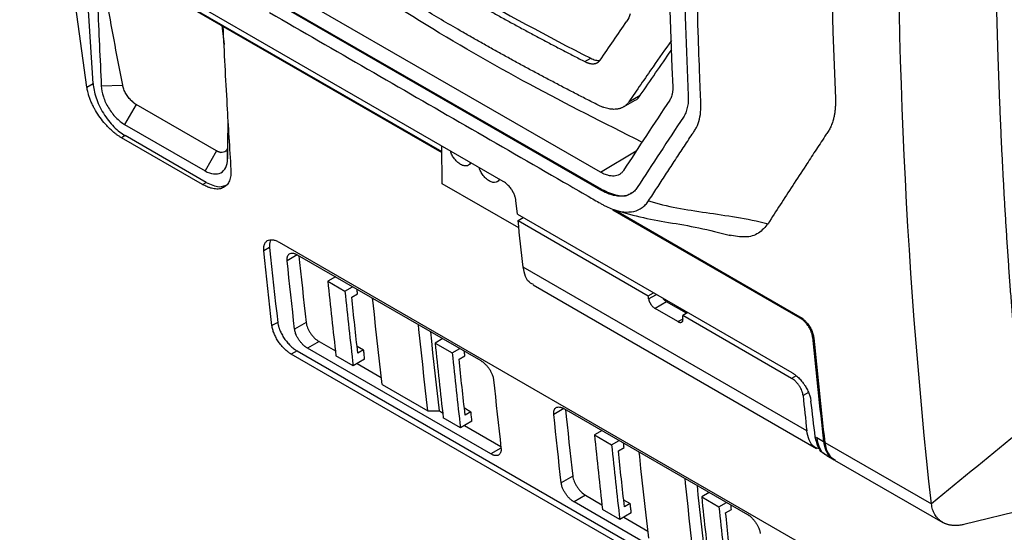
# Model space of a CAD drawing. Header units: millimetres. Extents: x -945 to 1227, y -951 to 1232.
# Tile 140 of 171: x 816 to 937, y 704 to 767. Entities that reach past the tile are written whole.
import ezdxf

# ---------------------------------------------------------------- set-up
doc = ezdxf.new("R2010")
doc.units = ezdxf.units.MM

msp = doc.modelspace()

# ---------------------------------------------------------------- linework, layer by layer
at = {"color": 7, "linetype": 'Continuous', "lineweight": 25}
for p, q in [((875.565, 747.364), (812.961, 783.505)), ((822.761, 777.045), (867.987, 750.936)), ((824.207, 759.003), (822.105, 774.497)), ((887.571, 748.485), (846.654, 772.105)), ((887.712, 746.363), (846.775, 769.995)), ((824.987, 759.453), (824.346, 769.715)), ((887.583, 746.286), (846.646, 769.918)), ((840.856, 766.599), (841.129, 764.237)), ((885.64, 762.143), (886.35, 762.554)), ((824.207, 759.003), (824.987, 759.453)), ((825.987, 759.144), (828.635, 759.225)), ((891.05, 757.161), (892.474, 757.983)), ((830.274, 756.865), (828.861, 754.389)), ((830.281, 756.869), (830.274, 756.865)), ((840.202, 751.134), (830.274, 756.865)), ((840.209, 751.138), (830.281, 756.869)), ((890.391, 756.544), (891.824, 757.372)), ((828.861, 754.389), (838.789, 748.658)), ((841.565, 750.148), (841.632, 754.418)), ((828.935, 753.009), (828.483, 752.748)), ((838.946, 747.23), (828.935, 753.009)), ((838.494, 746.969), (828.483, 752.748)), ((841.567, 751.758), (841.565, 750.148)), ((868.046, 747.06), (867.975, 751.746)), ((840.202, 751.134), (838.789, 748.658)), ((840.202, 751.134), (840.209, 751.138)), ((838.494, 746.969), (838.946, 747.23)), ((877.492, 741.607), (868.046, 747.06)), ((887.583, 746.286), (887.712, 746.363)), ((877.31, 743.294), (877.127, 745.015)), ((877.31, 743.294), (911.168, 723.748)), ((912.175, 730.489), (889.101, 743.809)), ((889.244, 743.874), (912.164, 730.643)), ((877.394, 742.519), (878.023, 742.882)), ((877.394, 742.519), (893.457, 733.246)), ((847.925, 739.853), (934.899, 689.644)), ((846.753, 739.177), (846.042, 738.766)), ((850.169, 738.291), (872.796, 725.229)), ((913.002, 716.562), (878.028, 736.752)), ((854.866, 735.58), (853.925, 735.036)), ((853.925, 735.036), (856.047, 733.812)), ((856.047, 733.812), (856.988, 734.355)), ((879.241, 734.572), (914.214, 714.382)), ((893.457, 733.246), (894.086, 733.609)), ((856.879, 733.068), (857.591, 733.479)), ((895.709, 732.501), (894.286, 731.68)), ((898.18, 731.074), (895.709, 732.501)), ((897.108, 730.05), (894.286, 731.68)), ((897.16, 731.835), (897.16, 731.663)), ((898.329, 731.16), (897.699, 730.797)), ((847.756, 729.957), (847.043, 729.546)), ((851.259, 729.939), (849.834, 729.116)), ((911.135, 723.04), (897.699, 730.797)), ((852.847, 727.59), (851.422, 726.767)), ((852.847, 727.59), (854.86, 726.428)), ((868.099, 727.941), (867.158, 727.397)), ((850.14, 726.435), (849.428, 726.023)), ((850.14, 726.435), (937.114, 676.226)), ((874.05, 713.705), (851.422, 726.767)), ((857.535, 727.032), (858.344, 726.565)), ((858.344, 726.565), (857.632, 726.154)), ((867.158, 727.397), (869.28, 726.173)), ((869.28, 726.173), (870.221, 726.716)), ((936.402, 675.814), (849.428, 726.023)), ((857.049, 724.592), (854.928, 725.817)), ((858.474, 725.415), (857.049, 724.592)), ((870.112, 725.429), (870.824, 725.84)), ((857.545, 724.878), (860.52, 723.161)), ((860.62, 722.28), (866.277, 719.014)), ((867.697, 719.018), (868.093, 718.789)), ((870.768, 719.393), (871.577, 718.926)), ((871.577, 718.926), (870.865, 718.514)), ((883.053, 719.308), (905.68, 706.245)), ((870.282, 716.953), (868.161, 718.178)), ((871.707, 717.776), (870.282, 716.953)), ((870.778, 717.239), (875.264, 714.649)), ((887.75, 716.596), (886.809, 716.053)), ((886.809, 716.053), (888.931, 714.828)), ((888.931, 714.828), (889.872, 715.372)), ((914.05, 715.811), (914.258, 715.691)), ((915.084, 715.215), (914.258, 715.691)), ((889.763, 714.084), (890.475, 714.495)), ((915.225, 715.133), (928.38, 707.539)), ((915.257, 713.635), (915.55, 713.466)), ((915.468, 713.513), (916.399, 712.975)), ((916.436, 712.954), (929.777, 705.253)), ((884.143, 710.955), (882.718, 710.132)), ((953.448, 710.157), (932.358, 704.998)), ((885.731, 708.606), (884.306, 707.784)), ((885.731, 708.606), (887.744, 707.445)), ((890.419, 708.049), (891.228, 707.581)), ((900.983, 708.957), (900.042, 708.414)), ((900.042, 708.414), (902.164, 707.189)), ((906.934, 694.721), (884.306, 707.784)), ((889.933, 705.609), (887.812, 706.833)), ((891.228, 707.581), (890.516, 707.17)), ((902.164, 707.189), (903.105, 707.732)), ((902.996, 706.445), (903.708, 706.856)), ((891.358, 706.432), (889.933, 705.609)), ((890.429, 705.895), (893.404, 704.177))]:
    msp.add_line(p, q, dxfattribs=at)
at = {"color": 250, "linetype": 'Continuous', "lineweight": 25}
for p, q in [((822.701, 777.179), (867.986, 751.037)), ((887.571, 748.485), (891.972, 751.114)), ((850.169, 738.291), (848.915, 737.567)), ((893.5, 732.852), (894.449, 733.4)), ((897.108, 730.05), (897.656, 730.367)), ((911.678, 723.354), (911.135, 723.04)), ((913.216, 721.296), (912.551, 720.912)), ((883.053, 719.308), (881.799, 718.584)), ((875.273, 714.411), (874.05, 713.705))]:
    msp.add_line(p, q, dxfattribs=at)
at = {"color": 7, "linetype": 'Continuous', "lineweight": 25, "flags": 128}
for points in [[(916.609, 824.962), (916.279, 816.362), (916.039, 807.811), (915.892, 799.31), (915.836, 790.86), (915.872, 782.464), (915.999, 774.121), (916.218, 765.833), (916.529, 757.603)], [(847.043, 729.546), (846.914, 730.695), (846.786, 731.846), (846.658, 732.997), (846.533, 734.149), (846.408, 735.302), (846.285, 736.456), (846.162, 737.61), (846.042, 738.766)], [(846.753, 739.177), (846.874, 738.021), (846.996, 736.867), (847.12, 735.713), (847.245, 734.56), (847.371, 733.408), (847.498, 732.257), (847.626, 731.107), (847.756, 729.957)], [(849.834, 729.116), (849.715, 730.17), (849.598, 731.224), (849.481, 732.28), (849.366, 733.336), (849.252, 734.392), (849.138, 735.45), (849.026, 736.508), (848.915, 737.567)], [(850.36, 738.181), (850.449, 737.33), (850.562, 736.272), (850.675, 735.215), (850.79, 734.158), (850.906, 733.102), (851.022, 732.047), (851.14, 730.992), (851.259, 729.939)], [(857.591, 733.479), (857.576, 733.623), (857.561, 733.767), (857.545, 733.912), (857.532, 734.041)], [(860.62, 722.28), (860.457, 723.716), (860.295, 725.153), (860.135, 726.591), (859.978, 728.031), (859.822, 729.472), (859.668, 730.915), (859.516, 732.359), (859.456, 732.93)], [(866.277, 719.014), (866.113, 720.45), (865.952, 721.887), (865.792, 723.326), (865.634, 724.765), (865.479, 726.206), (865.325, 727.649), (865.173, 729.093), (865.113, 729.664)], [(867.697, 719.018), (867.533, 720.453), (867.371, 721.89), (867.211, 723.329), (867.054, 724.768), (866.898, 726.209), (866.744, 727.652), (866.623, 728.793)], [(858.474, 725.415), (858.458, 725.559), (858.441, 725.703), (858.425, 725.846), (858.409, 725.99), (858.393, 726.134), (858.377, 726.277), (858.36, 726.421), (858.344, 726.565)], [(870.824, 725.84), (870.809, 725.984), (870.794, 726.128), (870.778, 726.273), (870.765, 726.402)], [(874.371, 722.872), (874.482, 721.813), (874.594, 720.754), (874.707, 719.697), (874.822, 718.64), (874.937, 717.584), (875.054, 716.529), (875.171, 715.474), (875.29, 714.421)], [(866.277, 719.014), (867.072, 719.016), (867.697, 719.018)], [(871.707, 717.776), (871.691, 717.92), (871.674, 718.063), (871.658, 718.207), (871.642, 718.351), (871.626, 718.494), (871.61, 718.638), (871.593, 718.782), (871.577, 718.926)], [(883.244, 719.198), (883.333, 718.347), (883.446, 717.288), (883.559, 716.231), (883.674, 715.174), (883.79, 714.118), (883.906, 713.063), (884.024, 712.009), (884.143, 710.955)], [(882.718, 710.132), (882.599, 711.186), (882.482, 712.241), (882.365, 713.296), (882.25, 714.352), (882.136, 715.409), (882.022, 716.466), (881.91, 717.525), (881.799, 718.584)], [(890.475, 714.495), (890.46, 714.64), (890.445, 714.784), (890.429, 714.928), (890.416, 715.057)], [(893.504, 703.297), (893.341, 704.732), (893.179, 706.169), (893.019, 707.608), (892.862, 709.047), (892.706, 710.489), (892.552, 711.931), (892.4, 713.375), (892.34, 713.946)], [(899.161, 700.031), (898.997, 701.467), (898.836, 702.904), (898.676, 704.342), (898.518, 705.782), (898.363, 707.223), (898.209, 708.666), (898.057, 710.109), (897.997, 710.681)], [(900.581, 700.034), (900.417, 701.47), (900.255, 702.907), (900.095, 704.345), (899.938, 705.785), (899.782, 707.226), (899.628, 708.668), (899.507, 709.809)], [(891.358, 706.432), (891.342, 706.575), (891.325, 706.719), (891.309, 706.863), (891.293, 707.006), (891.277, 707.15), (891.261, 707.294), (891.244, 707.438), (891.228, 707.581)], [(903.708, 706.856), (903.693, 707), (903.678, 707.145), (903.662, 707.289), (903.649, 707.418)]]:
    msp.add_lwpolyline(points, dxfattribs=at)
at = {"color": 7, "linetype": 'Continuous', "lineweight": 25}
msp.add_ellipse((1759.54, 1385.558), major_axis=(682.745, 1106.731), ratio=0.556913, start_param=2.4591245, end_param=2.4689628, dxfattribs=at)
for points, knots in [([(904.82, 918.065), (900.953, 890.419), (898.315, 863.232), (895.527, 810.117), (895.379, 784.189), (896.476, 759.05)], [0, 0, 0, 0, 0.5, 0.5, 1, 1, 1, 1]), ([(898.491, 828.556), (898.223, 822.528), (898.02, 816.534), (897.744, 804.616), (897.67, 798.691), (897.643, 781.031), (897.885, 769.407), (898.385, 757.946)], [0, 0, 0, 0, 0.25, 0.25, 0.5, 0.5, 1, 1, 1, 1]), ([(893.491, 744.944), (893.835, 745.475), (894.528, 746.546), (895.587, 748.173), (896.672, 749.832), (897.767, 751.501), (898.594, 752.757), (899.097, 753.515), (899.279, 753.792), (899.521, 754.236), (899.8, 754.998), (899.942, 755.998), (899.953, 756.724), (899.939, 757.08), (899.929, 757.308), (899.913, 757.689), (899.889, 758.242), (899.861, 758.925), (899.833, 759.609), (899.742, 761.89), (899.474, 769.435), (899.286, 778.292), (899.221, 786.847), (899.212, 791.325), (899.228, 795.818), (899.269, 800.325), (899.335, 804.846), (899.427, 809.381), (899.543, 813.929), (899.685, 818.492), (899.85, 823.066), (899.981, 826.127), (900.047, 827.657)], [0, 0, 0, 0, 0.030446, 0.0614373, 0.092974, 0.1250562, 0.1563205, 0.1641367, 0.1680379, 0.1719171, 0.1873284, 0.2028678, 0.2106535, 0.2132037, 0.215118, 0.2184678, 0.226284, 0.2341001, 0.2419161, 0.2497321, 0.3122664, 0.4998286, 0.5498457, 0.5998628, 0.64988, 0.6998971, 0.7499143, 0.7999314, 0.8499486, 0.8999657, 0.9499829, 1, 1, 1, 1]), ([(936.191, 787.705), (936.19, 786.918), (936.188, 785.345), (936.196, 782.991), (936.21, 780.642), (936.232, 778.297), (936.261, 775.956), (936.297, 773.62), (936.341, 771.289), (936.392, 768.963), (936.45, 766.641), (936.516, 764.323), (936.59, 762.011), (936.67, 759.703), (936.758, 757.399), (936.854, 755.1), (936.957, 752.806), (937.067, 750.516), (937.185, 748.231), (937.309, 745.951), (937.442, 743.675), (937.582, 741.404), (937.729, 739.137), (937.883, 736.875), (938.045, 734.618), (938.214, 732.365), (938.391, 730.117), (938.575, 727.874), (938.766, 725.635), (938.965, 723.401), (939.171, 721.171), (939.385, 718.946), (939.533, 717.466), (939.607, 716.726)], [0, 0, 0, 0, 0.03229854, 0.06459042, 0.09687606, 0.12915587, 0.16143025, 0.19369961, 0.22596436, 0.25822491, 0.29048166, 0.32273504, 0.35498544, 0.38723328, 0.41947897, 0.45172291, 0.48396551, 0.51620719, 0.54844836, 0.58068942, 0.61293078, 0.64517286, 0.67741606, 0.7096608, 0.74190747, 0.77415651, 0.8064083, 0.83866327, 0.87092182, 0.90318435, 0.93545129, 0.96772304, 1, 1, 1, 1]), ([(855.155, 779.741), (855.57, 779.471), (856.401, 778.93), (857.655, 778.124), (858.917, 777.322), (860.185, 776.524), (861.461, 775.73), (862.743, 774.94), (864.033, 774.155), (865.33, 773.373), (866.634, 772.596), (867.946, 771.822), (869.264, 771.053), (870.589, 770.288), (871.922, 769.527), (873.262, 768.77), (874.608, 768.017), (875.962, 767.269), (877.323, 766.524), (878.691, 765.783), (880.067, 765.047), (881.449, 764.315), (882.838, 763.587), (884.235, 762.862), (885.171, 762.383), (885.64, 762.143)], [0, 0, 0, 0, 0.0435264, 0.0870397, 0.1305411, 0.1740319, 0.2175133, 0.2609866, 0.304453, 0.3479137, 0.3913701, 0.4348233, 0.4782746, 0.5217254, 0.5651767, 0.6086299, 0.6520863, 0.695547, 0.7390134, 0.7824867, 0.8259681, 0.8694589, 0.9129603, 0.9564736, 1, 1, 1, 1]), ([(855.866, 780.151), (860.617, 777.046), (865.548, 774.018), (875.725, 768.143), (880.971, 765.296), (886.35, 762.554)], [0, 0, 0, 0, 0.5, 0.5, 1, 1, 1, 1]), ([(892.677, 752.195), (888.032, 754.537), (878.543, 759.32), (865.068, 767.104), (856.59, 772.707), (852.352, 775.508)], [0, 0, 0, 0, 0.3241404, 0.6621605, 1, 1, 1, 1]), ([(887.273, 756.773), (886.786, 757.02), (885.813, 757.513), (884.363, 758.258), (882.919, 759.008), (881.483, 759.763), (880.054, 760.522), (878.632, 761.285), (877.218, 762.053), (875.811, 762.826), (874.411, 763.603), (873.019, 764.385), (871.634, 765.171), (869.929, 766.15), (867.911, 767.326), (865.59, 768.704), (863.293, 770.095), (861.019, 771.498), (858.768, 772.914), (856.539, 774.342), (855.072, 775.304), (854.339, 775.785)], [0, 0, 0, 0, 0.0416757, 0.0833455, 0.1250107, 0.1666725, 0.2083322, 0.2499912, 0.2916507, 0.333312, 0.3749763, 0.416645, 0.4583194, 0.5000006, 0.5714439, 0.6428715, 0.7142899, 0.7857054, 0.8571246, 0.928554, 1, 1, 1, 1]), ([(846.753, 768.201), (854.812, 763.549), (866.9, 756.57), (879.995, 749.012), (885.535, 745.812), (887.109, 744.905), (887.739, 744.541), (887.989, 744.4), (888.422, 744.177), (889.277, 743.814), (890.446, 743.531), (891.697, 743.595), (892.569, 743.977), (893.07, 744.408), (893.321, 744.699), (893.434, 744.863), (893.491, 744.944)], [0, 0, 0, 0, 0.5008956, 0.7513433, 0.8139553, 0.8452612, 0.8491736, 0.8530761, 0.8608374, 0.8762685, 0.9072669, 0.9381126, 0.9690852, 0.9844771, 0.9922129, 1, 1, 1, 1]), ([(896.322, 764.762), (895.555, 763.675), (893.747, 761.112), (892.036, 758.605), (891.05, 757.161)], [0, 0, 0, 0, 0.42393366, 1, 1, 1, 1]), ([(892.474, 757.983), (893.724, 759.818), (894.992, 761.68), (896.334, 763.584), (896.353, 763.612)], [0, 0, 0, 0, 0.9857158, 1, 1, 1, 1]), ([(885.64, 762.143), (885.683, 762.122), (885.769, 762.079), (885.897, 762.026), (886.023, 761.98), (886.147, 761.943), (886.268, 761.915), (886.386, 761.894), (886.501, 761.882), (886.612, 761.878), (886.719, 761.882), (886.822, 761.895), (886.921, 761.915), (887.014, 761.943), (887.103, 761.978), (887.187, 762.021), (887.265, 762.07), (887.337, 762.126), (887.404, 762.188), (887.466, 762.257), (887.502, 762.307), (887.52, 762.333)], [0, 0, 0, 0, 0.0553587, 0.110097, 0.1644016, 0.2184526, 0.2724419, 0.326491, 0.3801962, 0.4333237, 0.4860331, 0.5385509, 0.5910443, 0.6433672, 0.6953621, 0.7468782, 0.7978812, 0.8485503, 0.8990311, 0.9494673, 1, 1, 1, 1]), ([(886.35, 762.554), (886.544, 762.472), (886.927, 762.312), (887.319, 762.254), (887.48, 762.305), (887.497, 762.311)], [0, 0, 0, 0, 0.4787205, 0.9462732, 1, 1, 1, 1]), ([(828.483, 752.748), (828.434, 752.777), (828.336, 752.835), (828.187, 752.929), (828.039, 753.029), (827.891, 753.135), (827.668, 753.302), (827.373, 753.544), (827.011, 753.877), (826.659, 754.237), (826.206, 754.751), (825.679, 755.446), (825.224, 756.187), (824.913, 756.79), (824.708, 757.245), (824.532, 757.697), (824.405, 758.094), (824.314, 758.435), (824.251, 758.723), (824.221, 758.91), (824.207, 759.003)], [0, 0, 0, 0, 0.0250037, 0.049959, 0.0749023, 0.09987, 0.1248986, 0.1874408, 0.2500678, 0.3123125, 0.3746513, 0.4998052, 0.6242094, 0.6867774, 0.7494477, 0.8117551, 0.8741583, 0.9161132, 0.9580047, 1, 1, 1, 1]), ([(824.987, 759.453), (825.02, 758.93), (825.134, 758.328), (825.449, 757.375), (825.578, 757.05), (825.881, 756.402), (826.054, 756.08), (826.435, 755.458), (826.643, 755.158), (827.08, 754.598), (827.31, 754.337), (828.01, 753.632), (828.49, 753.266), (828.935, 753.009)], [0, 0, 0, 0, 0.25, 0.25, 0.375, 0.375, 0.5, 0.5, 0.625, 0.625, 0.75, 0.75, 1, 1, 1, 1]), ([(825.987, 759.144), (826.006, 758.723), (826.095, 758.264), (826.401, 757.337), (826.618, 756.87), (827.147, 755.994), (827.46, 755.586), (828.136, 754.888), (828.499, 754.598), (828.861, 754.389)], [0, 0, 0, 0, 0.25, 0.25, 0.5, 0.5, 0.75, 0.75, 1, 1, 1, 1]), ([(829.735, 757.293), (829.6, 757.422), (829.469, 757.567), (829.228, 757.878), (829.119, 758.041), (828.925, 758.383), (828.844, 758.554), (828.713, 758.895), (828.665, 759.064), (828.635, 759.225)], [0, 0, 0, 0, 0.25, 0.25, 0.5, 0.5, 0.75, 0.75, 1, 1, 1, 1]), ([(896.476, 759.05), (896.477, 758.995), (896.481, 758.886), (896.478, 758.728), (896.468, 758.572), (896.452, 758.419), (896.43, 758.27), (896.391, 758.077), (896.328, 757.851), (896.232, 757.605), (896.147, 757.465), (896.105, 757.396)], [0, 0, 0, 0, 0.0816591, 0.1638355, 0.2466958, 0.3304024, 0.4151127, 0.5009788, 0.6708213, 0.8367391, 1, 1, 1, 1]), ([(891.813, 757.368), (891.817, 757.369), (892.114, 757.462), (892.295, 757.724), (892.474, 757.983)], [0, 0, 0, 0, 0.01067567, 1, 1, 1, 1]), ([(898.385, 757.946), (898.396, 757.677), (898.393, 757.419), (898.354, 756.923), (898.32, 756.686), (898.22, 756.24), (898.155, 756.029), (897.996, 755.64), (897.902, 755.461), (897.794, 755.298)], [0, 0, 0, 0, 0.25, 0.25, 0.5, 0.5, 0.75, 0.75, 1, 1, 1, 1]), ([(829.735, 757.293), (829.822, 757.207), (829.913, 757.127), (830.097, 756.985), (830.189, 756.922), (830.281, 756.869)], [0, 0, 0, 0, 0.5, 0.5, 1, 1, 1, 1]), ([(891.05, 757.161), (891.023, 757.123), (890.968, 757.045), (890.879, 756.939), (890.783, 756.839), (890.681, 756.746), (890.574, 756.662), (890.46, 756.584), (890.34, 756.514), (890.213, 756.451), (890.081, 756.397), (889.943, 756.351), (889.8, 756.313), (889.652, 756.284), (889.461, 756.259), (889.222, 756.246), (888.928, 756.259), (888.619, 756.301), (888.298, 756.372), (887.966, 756.474), (887.623, 756.604), (887.391, 756.716), (887.273, 756.773)], [0, 0, 0, 0, 0.03808908, 0.07605888, 0.11396975, 0.15188268, 0.18985896, 0.22795989, 0.26625725, 0.30485219, 0.34370624, 0.38275147, 0.42177487, 0.46074274, 0.4997212, 0.56809506, 0.63767266, 0.70863337, 0.78018934, 0.85230121, 0.92542225, 1, 1, 1, 1]), ([(916.529, 757.603), (916.532, 757.513), (916.538, 757.334), (916.54, 757.072), (916.535, 756.814), (916.524, 756.561), (916.506, 756.313), (916.482, 756.07), (916.451, 755.833), (916.413, 755.6), (916.369, 755.372), (916.318, 755.15), (916.227, 754.805), (916.076, 754.357), (915.881, 753.933), (915.696, 753.615), (915.554, 753.396), (915.398, 753.16), (914.895, 752.397), (914.044, 751.104), (912.717, 749.077), (911.277, 746.865), (909.731, 744.475), (908.727, 742.909), (908.231, 742.136)], [0, 0, 0, 0, 0.0112864, 0.0225332, 0.0337493, 0.0449433, 0.0561243, 0.0673011, 0.0784826, 0.0896777, 0.1008953, 0.1121443, 0.1234333, 0.1545858, 0.1857531, 0.1994746, 0.2170388, 0.2305921, 0.2483577, 0.3749407, 0.4989037, 0.6699622, 0.8369943, 1, 1, 1, 1]), ([(841.617, 754.67), (841.614, 754.49), (841.597, 753.516), (841.581, 752.548), (841.567, 751.758)], [0, 0, 0, 0, 0.1847875, 1, 1, 1, 1]), ([(841.567, 751.758), (841.567, 751.614), (841.547, 751.487), (841.471, 751.265), (841.415, 751.172), (841.269, 751.029), (841.179, 750.978), (840.975, 750.926), (840.858, 750.923), (840.733, 750.944)], [0, 0, 0, 0, 0.25, 0.25, 0.5, 0.5, 0.75, 0.75, 1, 1, 1, 1]), ([(840.209, 751.138), (840.301, 751.085), (840.391, 751.042), (840.566, 750.977), (840.652, 750.955), (840.733, 750.944)], [0, 0, 0, 0, 0.5, 0.5, 1, 1, 1, 1]), ([(871.553, 749.68), (871.513, 749.595), (871.423, 749.4), (871.141, 749.261), (870.763, 749.244), (870.311, 749.419), (869.858, 749.766), (869.476, 750.222), (869.19, 750.689), (869.096, 750.991), (869.055, 751.122)], [0, 0, 0, 0, 0.0959958, 0.2197251, 0.3561732, 0.5, 0.6438268, 0.7802749, 0.9040042, 1, 1, 1, 1]), ([(838.789, 748.658), (839.15, 748.449), (839.511, 748.321), (840.177, 748.244), (840.482, 748.295), (840.994, 748.57), (841.2, 748.793), (841.482, 749.379), (841.559, 749.742), (841.565, 750.148)], [0, 0, 0, 0, 0.25, 0.25, 0.5, 0.5, 0.75, 0.75, 1, 1, 1, 1]), ([(841.979, 748.827), (841.982, 748.774), (841.988, 748.669), (841.989, 748.515), (841.986, 748.365), (841.976, 748.219), (841.953, 748.006), (841.903, 747.738), (841.805, 747.436), (841.674, 747.169), (841.454, 746.862), (841.101, 746.576), (840.655, 746.431), (840.252, 746.404), (839.93, 746.429), (839.59, 746.497), (839.275, 746.597), (838.992, 746.712), (838.745, 746.829), (838.578, 746.922), (838.494, 746.969)], [0, 0, 0, 0, 0.0250055, 0.0499623, 0.0749063, 0.099874, 0.1249015, 0.1874568, 0.2500728, 0.3123365, 0.3746458, 0.4997938, 0.6241783, 0.686778, 0.7494114, 0.8117664, 0.8741652, 0.9161288, 0.9580145, 1, 1, 1, 1]), ([(875.088, 747.639), (875.049, 747.554), (874.959, 747.359), (874.677, 747.22), (874.298, 747.203), (873.847, 747.378), (873.394, 747.725), (873.012, 748.181), (872.725, 748.648), (872.631, 748.95), (872.59, 749.081)], [0, 0, 0, 0, 0.0959958, 0.2197251, 0.3561732, 0.5, 0.6438268, 0.7802749, 0.9040042, 1, 1, 1, 1]), ([(890.395, 748.698), (890.357, 748.646), (890.288, 748.55), (890.137, 748.374), (889.916, 748.205), (889.602, 748.07), (889.251, 748.003), (888.865, 748.011), (888.496, 748.085), (888.161, 748.197), (887.868, 748.322), (887.67, 748.431), (887.571, 748.485)], [0, 0, 0, 0, 0.0678117, 0.12511, 0.2493012, 0.3747049, 0.4995275, 0.6241356, 0.7495252, 0.8336169, 0.9168896, 1, 1, 1, 1]), ([(838.946, 747.23), (839.494, 746.976), (840.529, 746.497), (841.285, 746.851), (841.641, 747.018)], [0, 0, 0, 0, 0.5295698, 1, 1, 1, 1]), ([(877.127, 745.015), (877.122, 745.052), (877.113, 745.124), (877.092, 745.236), (877.065, 745.346), (877.034, 745.455), (876.999, 745.561), (876.961, 745.663), (876.92, 745.763), (876.877, 745.858), (876.832, 745.949), (876.787, 746.036), (876.741, 746.118), (876.695, 746.196), (876.65, 746.269), (876.571, 746.392), (876.45, 746.561), (876.28, 746.766), (876.104, 746.952), (875.924, 747.114), (875.743, 747.255), (875.624, 747.328), (875.565, 747.364)], [0, 0, 0, 0, 0.0453824, 0.0892777, 0.1316859, 0.172607, 0.2120411, 0.2499883, 0.2864486, 0.3214221, 0.3549091, 0.3869095, 0.4174237, 0.4464518, 0.4739941, 0.5000509, 0.5870261, 0.6725252, 0.7565596, 0.8391416, 0.9202839, 1, 1, 1, 1]), ([(892.093, 746.597), (892.039, 746.518), (891.985, 746.44), (891.869, 746.294), (891.807, 746.227), (891.611, 746.04), (891.469, 745.932), (891.16, 745.751), (890.992, 745.679), (890.635, 745.574), (890.448, 745.541), (890.057, 745.514), (889.853, 745.519), (889.428, 745.569), (889.206, 745.615), (888.529, 745.808), (888.064, 746.008), (887.583, 746.286)], [0, 0, 0, 0, 0.0625, 0.0625, 0.125, 0.125, 0.25, 0.25, 0.375, 0.375, 0.5, 0.5, 0.625, 0.625, 0.75, 0.75, 1, 1, 1, 1]), ([(887.712, 746.363), (888.366, 746.07), (889.616, 745.508), (890.894, 745.52), (891.322, 745.917), (891.411, 746)], [0, 0, 0, 0, 0.4647229, 0.889247, 1, 1, 1, 1]), ([(889.022, 743.936), (890.137, 743.598), (892.354, 742.926), (895.975, 742.294), (899.745, 741.663), (902.286, 741.02), (903.583, 740.691)], [0, 0, 0, 0, 0.24732524, 0.4919193, 0.74068129, 1, 1, 1, 1]), ([(908.231, 742.136), (907.862, 741.703), (907.125, 740.835), (905.468, 740.35), (904.137, 740.605), (903.484, 740.731)], [0, 0, 0, 0, 0.3370431, 0.6747855, 1, 1, 1, 1]), ([(846.042, 738.766), (846.038, 738.809), (846.03, 738.895), (846.027, 739.018), (846.03, 739.136), (846.04, 739.249), (846.056, 739.357), (846.08, 739.459), (846.117, 739.58), (846.175, 739.712), (846.261, 739.845), (846.366, 739.956), (846.529, 740.073), (846.774, 740.16), (847.063, 740.163), (847.314, 740.114), (847.511, 740.053), (847.716, 739.968), (847.855, 739.892), (847.925, 739.853)], [0, 0, 0, 0, 0.0360119, 0.0717456, 0.1073115, 0.1428215, 0.1783883, 0.2141236, 0.250138, 0.3123623, 0.3746898, 0.4372852, 0.4999732, 0.6244182, 0.7493903, 0.8116516, 0.8742535, 0.9372215, 1, 1, 1, 1]), ([(846.939, 740.115), (846.896, 740.069), (846.714, 739.874), (846.736, 739.479), (846.753, 739.177)], [0, 0, 0, 0, 0.2326796, 1, 1, 1, 1]), ([(848.915, 737.567), (848.912, 737.6), (848.906, 737.667), (848.905, 737.762), (848.909, 737.852), (848.92, 737.937), (848.937, 738.018), (848.974, 738.144), (849.054, 738.294), (849.207, 738.427), (849.401, 738.497), (849.594, 738.498), (849.762, 738.465), (849.893, 738.424), (850.029, 738.368), (850.123, 738.317), (850.169, 738.291)], [0, 0, 0, 0, 0.0419828, 0.0836159, 0.1250754, 0.1665394, 0.2081863, 0.2501917, 0.3749761, 0.4998169, 0.6245497, 0.7493239, 0.8115733, 0.87422, 0.9371907, 1, 1, 1, 1]), ([(879.29, 734.64), (879.17, 734.681), (878.733, 734.831), (878.276, 735.573), (878.11, 736.365), (878.028, 736.752)], [0, 0, 0, 0, 0.1624519, 0.5918341, 1, 1, 1, 1]), ([(893.5, 732.852), (893.503, 732.825), (893.51, 732.774), (893.529, 732.695), (893.551, 732.618), (893.578, 732.544), (893.607, 732.474), (893.637, 732.408), (893.669, 732.347), (893.701, 732.291), (893.732, 732.24), (893.79, 732.15), (893.882, 732.027), (894.015, 731.884), (894.151, 731.765), (894.241, 731.708), (894.286, 731.68)], [0, 0, 0, 0, 0.06459544, 0.12594989, 0.18406317, 0.2389352, 0.29056593, 0.33895543, 0.38410384, 0.42601144, 0.46467867, 0.50010617, 0.63049065, 0.7572365, 0.88038958, 1, 1, 1, 1]), ([(895.239, 732.943), (895.262, 732.912), (895.323, 732.827), (895.48, 732.659), (895.618, 732.564), (895.709, 732.501)], [0, 0, 0, 0, 0.1682255, 0.4544182, 1, 1, 1, 1]), ([(847.756, 729.957), (847.761, 729.914), (847.772, 729.827), (847.797, 729.693), (847.828, 729.557), (847.865, 729.418), (847.909, 729.277), (847.959, 729.133), (848.029, 728.953), (848.124, 728.734), (848.253, 728.48), (848.398, 728.227), (848.609, 727.896), (848.906, 727.5), (849.234, 727.144), (849.508, 726.89), (849.718, 726.718), (849.929, 726.563), (850.07, 726.478), (850.14, 726.435)], [0, 0, 0, 0, 0.0360106, 0.0717441, 0.1073104, 0.1428212, 0.1783885, 0.2141238, 0.2501373, 0.3123646, 0.3746898, 0.4372899, 0.4999743, 0.6244109, 0.7493912, 0.8116544, 0.8742532, 0.9372232, 1, 1, 1, 1]), ([(851.259, 729.939), (851.27, 729.838), (851.29, 729.733), (851.348, 729.518), (851.386, 729.405), (851.478, 729.179), (851.531, 729.067), (851.652, 728.841), (851.72, 728.728), (851.867, 728.511), (851.945, 728.407), (852.112, 728.205), (852.2, 728.11), (852.469, 727.847), (852.66, 727.698), (852.847, 727.59)], [0, 0, 0, 0, 0.125, 0.125, 0.25, 0.25, 0.375, 0.375, 0.5, 0.5, 0.625, 0.625, 0.75, 0.75, 1, 1, 1, 1]), ([(897.108, 730.05), (897.13, 730.038), (897.174, 730.014), (897.239, 729.987), (897.303, 729.966), (897.365, 729.952), (897.425, 729.948), (897.482, 729.951), (897.536, 729.964), (897.586, 729.986), (897.635, 730.022), (897.68, 730.076), (897.718, 730.156), (897.742, 730.265), (897.738, 730.358), (897.736, 730.406)], [0, 0, 0, 0, 0.0593626, 0.119607, 0.18074, 0.242768, 0.3056972, 0.3695335, 0.4342827, 0.4999501, 0.5740478, 0.6611067, 0.7611233, 0.8740907, 1, 1, 1, 1]), ([(912.164, 730.643), (912.2, 730.62), (912.273, 730.574), (912.381, 730.498), (912.488, 730.417), (912.592, 730.331), (912.695, 730.239), (912.796, 730.142), (912.861, 730.074), (912.894, 730.039)], [0, 0, 0, 0, 0.1477645, 0.2930201, 0.4362723, 0.5780481, 0.718891, 0.8593554, 1, 1, 1, 1]), ([(912.839, 729.942), (912.808, 729.974), (912.747, 730.039), (912.654, 730.13), (912.56, 730.214), (912.465, 730.293), (912.369, 730.365), (912.272, 730.431), (912.208, 730.469), (912.175, 730.489)], [0, 0, 0, 0, 0.14461106, 0.28751414, 0.42937429, 0.57087124, 0.71268997, 0.85551083, 1, 1, 1, 1]), ([(913.728, 728.127), (913.724, 728.162), (913.716, 728.231), (913.697, 728.338), (913.672, 728.448), (913.641, 728.561), (913.59, 728.72), (913.508, 728.93), (913.389, 729.169), (913.263, 729.388), (913.133, 729.583), (912.991, 729.769), (912.89, 729.884), (912.839, 729.942)], [0, 0, 0, 0, 0.0609167, 0.1214636, 0.1819048, 0.2425057, 0.3035294, 0.4371483, 0.5712033, 0.679188, 0.7856479, 0.8920845, 1, 1, 1, 1]), ([(912.894, 730.039), (912.958, 729.964), (913.085, 729.816), (913.325, 729.5), (913.525, 729.153), (913.677, 728.804), (913.766, 728.545), (913.833, 728.29), (913.857, 728.129), (913.869, 728.048)], [0, 0, 0, 0, 0.1247225, 0.2484518, 0.4981353, 0.6217003, 0.7480083, 0.8730154, 1, 1, 1, 1]), ([(849.428, 726.023), (849.393, 726.044), (849.323, 726.085), (849.218, 726.154), (849.113, 726.228), (848.973, 726.333), (848.798, 726.476), (848.524, 726.729), (848.195, 727.086), (847.84, 727.56), (847.535, 728.064), (847.333, 728.491), (847.207, 728.827), (847.132, 729.075), (847.075, 729.317), (847.054, 729.469), (847.043, 729.546)], [0, 0, 0, 0, 0.0312456, 0.0624309, 0.0936327, 0.1249279, 0.1874823, 0.250179, 0.3746302, 0.4997882, 0.624375, 0.7492956, 0.8117891, 0.8744431, 0.9371836, 1, 1, 1, 1]), ([(851.422, 726.767), (851.391, 726.786), (851.329, 726.823), (851.235, 726.886), (851.142, 726.955), (851.049, 727.03), (850.957, 727.111), (850.806, 727.254), (850.601, 727.476), (850.403, 727.739), (850.262, 727.96), (850.166, 728.128), (850.08, 728.298), (849.997, 728.488), (849.923, 728.693), (849.863, 728.911), (849.844, 729.048), (849.834, 729.116)], [0, 0, 0, 0, 0.0419535, 0.0835567, 0.1249926, 0.1664465, 0.2081035, 0.2501459, 0.3747464, 0.4997048, 0.5618312, 0.6246022, 0.6870955, 0.7494217, 0.8331115, 0.9161598, 1, 1, 1, 1]), ([(872.796, 725.229), (872.828, 725.21), (872.89, 725.173), (872.983, 725.11), (873.076, 725.041), (873.169, 724.966), (873.261, 724.885), (873.411, 724.742), (873.615, 724.519), (873.811, 724.254), (873.95, 724.033), (874.045, 723.864), (874.13, 723.693), (874.212, 723.503), (874.285, 723.297), (874.343, 723.077), (874.361, 722.94), (874.371, 722.872)], [0, 0, 0, 0, 0.0419564, 0.0835621, 0.1249995, 0.1664533, 0.2081079, 0.2501451, 0.3747617, 0.4997046, 0.561835, 0.6246037, 0.6870986, 0.7494212, 0.8331127, 0.9161597, 1, 1, 1, 1]), ([(912.551, 720.912), (912.547, 720.949), (912.538, 721.022), (912.515, 721.137), (912.485, 721.255), (912.447, 721.375), (912.38, 721.559), (912.267, 721.807), (912.086, 722.111), (911.909, 722.35), (911.756, 722.527), (911.624, 722.666), (911.473, 722.804), (911.304, 722.937), (911.191, 723.006), (911.135, 723.04)], [0, 0, 0, 0, 0.0503361, 0.1002124, 0.1499363, 0.199818, 0.2501646, 0.3749559, 0.4997732, 0.6245578, 0.6870991, 0.7493769, 0.8331537, 0.9161959, 1, 1, 1, 1]), ([(911.168, 723.748), (911.201, 723.728), (911.267, 723.689), (911.367, 723.624), (911.468, 723.554), (911.603, 723.453), (911.773, 723.314), (912.043, 723.066), (912.374, 722.708), (912.727, 722.237), (913.032, 721.728), (913.227, 721.31), (913.348, 720.986), (913.422, 720.748), (913.487, 720.492), (913.511, 720.317), (913.523, 720.23)], [0, 0, 0, 0, 0.0298577, 0.0597682, 0.0897995, 0.1200188, 0.1815087, 0.2431497, 0.3690465, 0.4979093, 0.6174443, 0.7490937, 0.8031302, 0.85731, 0.9289671, 1, 1, 1, 1]), ([(881.799, 718.584), (881.796, 718.617), (881.79, 718.683), (881.789, 718.778), (881.793, 718.868), (881.804, 718.954), (881.821, 719.035), (881.858, 719.16), (881.938, 719.311), (882.091, 719.443), (882.285, 719.513), (882.478, 719.514), (882.646, 719.482), (882.777, 719.441), (882.913, 719.384), (883.007, 719.333), (883.053, 719.308)], [0, 0, 0, 0, 0.04198277, 0.08361589, 0.12507538, 0.16653945, 0.20818627, 0.25019168, 0.37497607, 0.49981685, 0.6245497, 0.74932392, 0.81157329, 0.87422002, 0.93719071, 1, 1, 1, 1]), ([(914.6, 714.314), (914.352, 714.388), (913.783, 714.56), (913.235, 715.38), (913.078, 716.175), (913.002, 716.562)], [0, 0, 0, 0, 0.2832391, 0.6506978, 1, 1, 1, 1]), ([(915.318, 713.655), (915.254, 713.675), (914.882, 713.786), (914.374, 714.48), (914.166, 715.336), (914.05, 715.811)], [0, 0, 0, 0, 0.0848882, 0.4910951, 1, 1, 1, 1]), ([(875.29, 714.421), (875.293, 714.387), (875.299, 714.321), (875.301, 714.227), (875.298, 714.137), (875.288, 714.052), (875.272, 713.972), (875.235, 713.847), (875.158, 713.698), (875.007, 713.567), (874.815, 713.498), (874.623, 713.497), (874.456, 713.53), (874.325, 713.571), (874.189, 713.628), (874.096, 713.679), (874.05, 713.705)], [0, 0, 0, 0, 0.0419823, 0.0836158, 0.125076, 0.1665406, 0.2081871, 0.250191, 0.3749884, 0.4998179, 0.6245665, 0.7493247, 0.8115756, 0.8742198, 0.9371922, 1, 1, 1, 1]), ([(915.084, 715.215), (915.091, 715.156), (915.106, 715.039), (915.136, 714.869), (915.172, 714.705), (915.214, 714.545), (915.247, 714.443), (915.263, 714.392)], [0, 0, 0, 0, 0.2002982, 0.4001492, 0.599851, 0.799702, 1, 1, 1, 1]), ([(915.263, 714.392), (915.4, 714.068), (915.649, 713.479), (916.131, 713.187), (916.348, 713.055)], [0, 0, 0, 0, 0.5493682, 1, 1, 1, 1]), ([(915.404, 714.311), (915.546, 713.979), (915.797, 713.391), (916.277, 713.097), (916.486, 712.969)], [0, 0, 0, 0, 0.5642147, 1, 1, 1, 1]), ([(884.143, 710.955), (884.154, 710.854), (884.174, 710.75), (884.232, 710.534), (884.27, 710.422), (884.362, 710.196), (884.415, 710.083), (884.536, 709.858), (884.604, 709.745), (884.751, 709.528), (884.829, 709.423), (884.996, 709.222), (885.084, 709.126), (885.353, 708.863), (885.544, 708.715), (885.731, 708.606)], [0, 0, 0, 0, 0.125, 0.125, 0.25, 0.25, 0.375, 0.375, 0.5, 0.5, 0.625, 0.625, 0.75, 0.75, 1, 1, 1, 1]), ([(884.306, 707.784), (884.275, 707.802), (884.213, 707.839), (884.119, 707.903), (884.026, 707.972), (883.933, 708.047), (883.841, 708.127), (883.69, 708.27), (883.485, 708.492), (883.287, 708.756), (883.146, 708.976), (883.05, 709.145), (882.964, 709.315), (882.881, 709.504), (882.807, 709.709), (882.747, 709.928), (882.728, 710.064), (882.718, 710.132)], [0, 0, 0, 0, 0.0419535, 0.0835567, 0.1249926, 0.1664465, 0.2081035, 0.2501459, 0.3747464, 0.4997048, 0.5618312, 0.6246022, 0.6870955, 0.7494217, 0.8331115, 0.9161598, 1, 1, 1, 1]), ([(932.358, 704.998), (932.291, 704.982), (932.159, 704.952), (931.965, 704.917), (931.777, 704.891), (931.594, 704.875), (931.417, 704.866), (931.247, 704.866), (931.083, 704.872), (930.925, 704.886), (930.773, 704.907), (930.628, 704.933), (930.489, 704.965), (930.356, 705.002), (930.229, 705.044), (930.108, 705.09), (929.994, 705.14), (929.885, 705.193), (929.781, 705.249), (929.621, 705.346), (929.413, 705.497), (929.175, 705.72), (928.967, 705.971), (928.788, 706.246), (928.64, 706.542), (928.523, 706.858), (928.433, 707.189), (928.398, 707.423), (928.38, 707.539)], [0, 0, 0, 0, 0.0330146, 0.0654085, 0.097182, 0.128335, 0.1588676, 0.1887801, 0.2180724, 0.2467448, 0.2747973, 0.3022301, 0.3290434, 0.3552372, 0.3808119, 0.4057676, 0.4301044, 0.4538227, 0.4769226, 0.4994044, 0.564849, 0.62946, 0.6932439, 0.7562074, 0.8183575, 0.8797012, 0.9402461, 1, 1, 1, 1]), ([(905.68, 706.245), (905.712, 706.227), (905.774, 706.19), (905.867, 706.126), (905.96, 706.057), (906.053, 705.982), (906.145, 705.901), (906.295, 705.758), (906.499, 705.536), (906.695, 705.271), (906.834, 705.05), (906.929, 704.88), (907.014, 704.71), (907.096, 704.52), (907.169, 704.313), (907.227, 704.094), (907.245, 703.957), (907.255, 703.888)], [0, 0, 0, 0, 0.0419564, 0.0835621, 0.1249995, 0.1664533, 0.2081079, 0.2501451, 0.3747617, 0.4997046, 0.561835, 0.6246037, 0.6870986, 0.7494212, 0.8331127, 0.9161597, 1, 1, 1, 1])]:
    msp.add_open_spline(points, degree=3, knots=knots, dxfattribs=at)
for points in [[(928.38, 707.539), (925.064, 737.471), (923.732, 768.824), (924.4, 801.277)], [(825.535, 769.169), (825.687, 765.827), (825.838, 762.485), (825.987, 759.144)], [(828.635, 759.225), (827.99, 762.536), (827.369, 765.851), (826.774, 769.17)], [(891.218, 768.052), (891.133, 767.701), (891, 767.394), (890.818, 767.132)], [(887.52, 762.333), (888.6, 763.921), (889.699, 765.521), (890.818, 767.132)], [(830.274, 756.865), (830.091, 756.971), (829.906, 757.117), (829.735, 757.293)], [(841.49, 756.789), (841.643, 754.128), (841.806, 751.474), (841.979, 748.827)], [(896.105, 757.396), (894.167, 754.475), (892.263, 751.576), (890.395, 748.698)], [(897.794, 755.298), (895.859, 752.376), (893.958, 749.476), (892.093, 746.597)], [(840.733, 750.944), (840.566, 750.963), (840.384, 751.028), (840.202, 751.134)], [(893.491, 744.944), (895.78, 744.238), (900.492, 743.5), (905.575, 742.802), (908.231, 742.136)], [(878.028, 736.752), (877.809, 738.668), (877.597, 740.591), (877.394, 742.519)], [(853.925, 735.036), (854.246, 731.954), (854.581, 728.881), (854.928, 725.817)], [(856.047, 733.812), (856.368, 730.729), (856.702, 727.656), (857.049, 724.592)], [(857.632, 726.154), (857.374, 728.453), (857.123, 730.758), (856.879, 733.068)], [(893.5, 732.852), (893.485, 732.983), (893.471, 733.115), (893.457, 733.246)], [(897.736, 730.406), (897.724, 730.536), (897.712, 730.667), (897.699, 730.797)], [(913.728, 728.127), (914.138, 723.795), (914.59, 719.491), (915.084, 715.215)], [(913.869, 728.048), (914.279, 723.716), (914.731, 719.411), (915.225, 715.134)], [(867.158, 727.397), (867.479, 724.315), (867.814, 721.241), (868.161, 718.178)], [(869.28, 726.173), (869.601, 723.09), (869.935, 720.017), (870.282, 716.953)], [(870.865, 718.514), (870.607, 720.814), (870.356, 723.119), (870.112, 725.429)], [(912.551, 720.912), (912.697, 719.459), (912.847, 718.009), (913.002, 716.562)], [(914.05, 715.811), (913.869, 717.281), (913.694, 718.754), (913.523, 720.23)], [(939.607, 716.726), (935.818, 713.59), (932.166, 710.673), (928.38, 707.539)], [(886.809, 716.053), (887.13, 712.97), (887.465, 709.897), (887.812, 706.833)], [(888.931, 714.828), (889.252, 711.746), (889.586, 708.673), (889.933, 705.609)], [(890.516, 707.17), (890.258, 709.47), (890.007, 711.774), (889.763, 714.084)], [(915.225, 715.134), (915.225, 715.133), (915.225, 715.133), (915.225, 715.133)], [(915.225, 715.133), (915.259, 714.839), (915.319, 714.563), (915.404, 714.311)], [(900.042, 708.414), (900.363, 705.331), (900.698, 702.258), (901.045, 699.194)], [(902.164, 707.189), (902.485, 704.106), (902.819, 701.033), (903.166, 697.97)], [(903.749, 699.531), (903.491, 701.83), (903.24, 704.135), (902.996, 706.445)]]:
    msp.add_open_spline(points, degree=3, dxfattribs=at)
at = {"color": 250, "linetype": 'Continuous', "lineweight": 25}
msp.add_open_spline([(915.573, 713.513), (915.503, 713.534), (915.017, 713.68), (914.525, 714.456), (914.338, 715.322), (914.258, 715.691)], degree=3, knots=[0, 0, 0, 0, 0.0869777, 0.6109457, 1, 1, 1, 1], dxfattribs=at)

doc.saveas('drawing.dxf')
